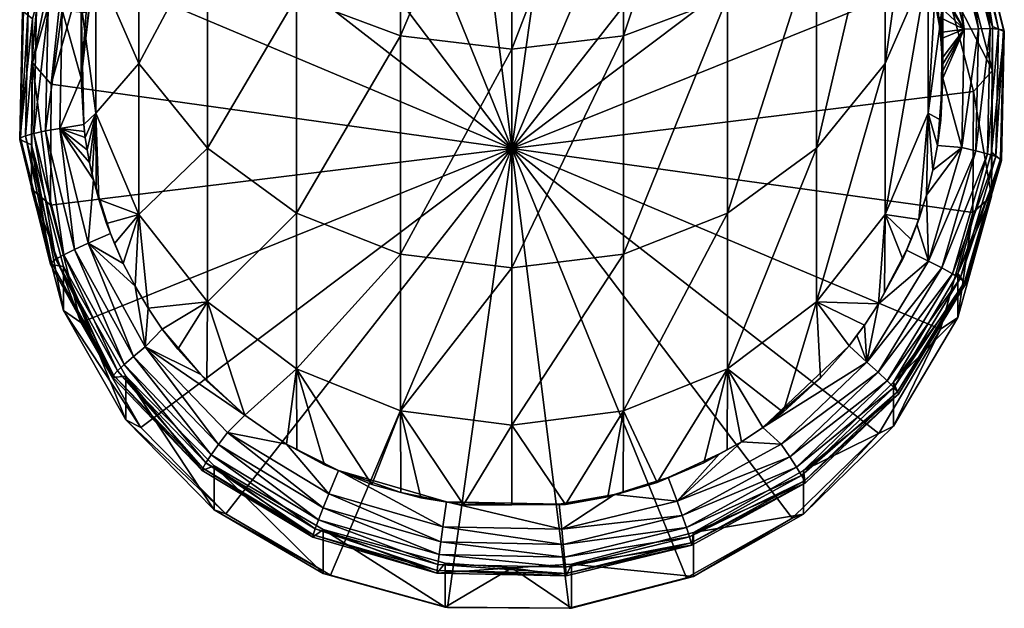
# Model space of a CAD drawing. Extents: x -0.027 to 0.027, y -0.188 to 0.073.
# Tile 1 of 256: x -0.011 to 0.011, y -0.188 to -0.175. Entities that reach past the tile are written whole.
import ezdxf

# ---------------------------------------------------------------- set-up
doc = ezdxf.new("R2010")
doc.units = 0
doc.layers.add('mesh', color=7, linetype='CONTINUOUS')

msp = doc.modelspace()

# ---------------------------------------------------------------- meshes
at = {"layer": 'mesh'}
mesh = msp.add_polyface(dxfattribs=at)
corners = [(0.01, -0.166171, 0.259748), (0.009659, -0.173309, 0.248651), (0.009659, -0.168525, 0.260824), (0.01, -0.170852, 0.247836), (0.009659, -0.163817, 0.258672), (0.009659, -0.168396, 0.247021), (0.009659, -0.176747, 0.236031), (0.01, -0.174216, 0.235488), (0.009659, -0.171686, 0.234944), (0.00866, -0.166106, 0.246262), (0.008968, -0.170386, 0.210959), (0.010414, -0.171907, 0.222851), (0.008968, -0.169366, 0.222629), (0.010414, -0.172928, 0.211181), (0.011151, -0.174736, 0.223099), (0.008619, -0.171087, 0.205969), (0.010009, -0.17353, 0.206182), (0.010499, -0.174802, 0.224913), (0.009629, -0.173239, 0.225076), (0.009842, -0.172134, 0.224679), (0.010153, -0.172036, 0.224407), (0.008784, -0.169553, 0.22419), (0.010406, -0.171967, 0.224073), (0.010831, -0.174788, 0.224648), (0.009003, -0.169421, 0.22385), (0.010589, -0.171929, 0.223691), (0.0111, -0.174787, 0.224319), (0.009161, -0.169339, 0.223464), (0.010693, -0.171924, 0.223279), (0.011295, -0.174799, 0.223942), (0.009251, -0.169309, 0.22305), (0.010714, -0.171953, 0.222855), (0.011406, -0.174823, 0.223532), (0.009269, -0.169332, 0.222626), (0.009323, -0.172336, 0.224997), (0.009427, -0.172615, 0.225021), (0.009508, -0.172853, 0.225042), (0.009583, -0.173092, 0.225063), (0.009659, -0.173361, 0.225087), (0.009211, -0.172061, 0.224973), (0.009714, -0.173573, 0.225105), (0.009061, -0.171712, 0.224942)]
mesh.append_faces([[corners[k] for k in face] for face in [(0, 1, 2, 2), (0, 3, 1, 1), (4, 5, 3, 3), (3, 6, 1, 1), (5, 7, 3, 3), (5, 8, 7, 7), (9, 8, 5, 5), (10, 11, 12, 12), (13, 11, 10, 10), (13, 14, 11, 11), (13, 15, 16, 16), (10, 15, 13, 13), (17, 18, 19, 19), (19, 20, 17, 17), (19, 21, 20, 20), (20, 22, 23, 23), (20, 24, 22, 22), (21, 24, 20, 20), (22, 25, 26, 26), (22, 27, 25, 25), (24, 27, 22, 22), (25, 28, 29, 29), (25, 30, 28, 28), (27, 30, 25, 25), (28, 31, 32, 32), (28, 33, 31, 31), (30, 33, 28, 28), (31, 11, 14, 14), (33, 11, 31, 31), (33, 12, 11, 11), (8, 34, 35, 35), (36, 8, 35, 35), (8, 37, 38, 38), (36, 37, 8, 8), (8, 39, 34, 34), (38, 40, 8, 8), (38, 18, 40, 40), (18, 37, 36, 36), (18, 38, 37, 37), (19, 34, 39, 39), (19, 35, 34, 34), (19, 36, 35, 35), (19, 18, 36, 36), (39, 41, 19, 19)]])
mesh = msp.add_polyface(dxfattribs=at)
corners = [(0.00866, -0.169328, 0.234437), (0.00779, -0.16969, 0.224765), (0.007945, -0.169888, 0.224783), (0.008964, -0.171524, 0.224926), (0.009659, -0.171686, 0.234944), (0.008687, -0.171003, 0.22488), (0.002588, -0.168526, 0.276025), (0, -0.175266, 0.263905), (0, -0.168818, 0.2762), (0.002588, -0.174956, 0.263763), (0.005, -0.167667, 0.275514), (0.005, -0.174047, 0.263348), (0.007071, -0.166302, 0.274701), (0.007071, -0.172602, 0.262687), (0.00866, -0.164523, 0.273641), (0.00866, -0.170718, 0.261826), (0, -0.180344, 0.250984), (0.002588, -0.180021, 0.250876), (0.005, -0.179072, 0.250562), (0.007071, -0.177564, 0.250062), (0.00866, -0.175598, 0.24941), (0.009659, -0.168525, 0.260824), (0.009659, -0.173309, 0.248651), (0.00866, -0.179105, 0.236538), (0.00866, -0.166106, 0.246262), (0, -0.177568, 0.206536), (0.008619, -0.171087, 0.205969), (0.006642, -0.169086, 0.205793), (0.010009, -0.17353, 0.206182), (0.010717, -0.176249, 0.20642), (0.004211, -0.167662, 0.205669), (0.001494, -0.166914, 0.205603), (0.008968, -0.170386, 0.210959), (0.00691, -0.168304, 0.210776), (0.008765, -0.171131, 0.224891), (0.009061, -0.171712, 0.224942), (0.007658, -0.169519, 0.22475), (0.007402, -0.169238, 0.224726), (0.007221, -0.169034, 0.224708), (0.009842, -0.172134, 0.224679), (0.008515, -0.169727, 0.224469), (0.008784, -0.169553, 0.22419), (0.008095, -0.170089, 0.2248), (0.008379, -0.1705, 0.224836), (0.009211, -0.172061, 0.224973)]
mesh.append_faces([[corners[k] for k in face] for face in [(0, 1, 2, 2), (0, 3, 4, 4), (0, 5, 3, 3), (6, 7, 8, 8), (6, 9, 7, 7), (10, 9, 6, 6), (10, 11, 9, 9), (12, 13, 11, 11), (14, 15, 13, 13), (9, 16, 7, 7), (11, 17, 9, 9), (13, 18, 11, 11), (15, 19, 13, 13), (15, 20, 19, 19), (21, 20, 15, 15), (21, 22, 20, 20), (22, 23, 20, 20), (24, 0, 4, 4), (25, 26, 27, 27), (25, 28, 26, 26), (29, 28, 25, 25), (25, 30, 31, 31), (27, 30, 25, 25), (32, 27, 26, 26), (33, 27, 32, 32), (3, 34, 35, 35), (5, 34, 3, 3), (36, 37, 38, 38), (36, 1, 37, 37), (39, 34, 40, 40), (39, 35, 34, 34), (36, 38, 40, 40), (40, 41, 39, 39), (42, 43, 0, 0), (0, 2, 42, 42), (4, 3, 44, 44), (43, 5, 0, 0), (3, 35, 44, 44), (5, 43, 34, 34), (42, 1, 36, 36), (42, 2, 1, 1), (40, 42, 36, 36), (40, 43, 42, 42), (40, 34, 43, 43)]])
mesh = msp.add_polyface(dxfattribs=at)
corners = [(-0.009659, -0.171686, 0.234944), (-0.009013, -0.171623, 0.224935), (-0.008741, -0.171098, 0.224889), (-0.00866, -0.169328, 0.234437), (-0.008657, -0.170959, 0.224876), (-0.008435, -0.170587, 0.224844), (-0.007071, -0.166302, 0.274701), (-0.007071, -0.172602, 0.262687), (-0.00866, -0.170718, 0.261826), (-0.005, -0.167667, 0.275514), (-0.005, -0.174047, 0.263348), (-0.002588, -0.168526, 0.276025), (-0.002588, -0.174956, 0.263763), (0, -0.168818, 0.2762), (0, -0.175266, 0.263905), (-0.00866, -0.175598, 0.24941), (-0.009659, -0.173309, 0.248651), (-0.007071, -0.177564, 0.250062), (-0.005, -0.179072, 0.250562), (-0.002588, -0.180021, 0.250876), (-0.009659, -0.168396, 0.247021), (-0.00866, -0.179105, 0.236538), (-0.009659, -0.176747, 0.236031), (0, -0.177568, 0.206536), (-0.006506, -0.168982, 0.205784), (-0.008515, -0.170952, 0.205957), (-0.004054, -0.167597, 0.205663), (-0.001325, -0.166892, 0.205602), (-0.009944, -0.173373, 0.206169), (-0.010695, -0.17608, 0.206405), (0.001494, -0.166914, 0.205603), (-0.006769, -0.168196, 0.210767), (-0.008859, -0.170246, 0.210946), (-0.008872, -0.17133, 0.224909), (-0.008551, -0.170761, 0.224859), (-0.009669, -0.171718, 0.224643), (-0.00824, -0.16937, 0.224437), (-0.009975, -0.171607, 0.22437), (-0.0085, -0.169184, 0.224158), (-0.010223, -0.171527, 0.224034), (-0.008712, -0.169044, 0.223817), (-0.008155, -0.170172, 0.224808), (-0.007857, -0.169774, 0.224773), (-0.009137, -0.171891, 0.224958), (-0.007376, -0.169199, 0.224722)]
mesh.append_faces([[corners[k] for k in face] for face in [(0, 1, 2, 2), (3, 4, 5, 5), (2, 4, 3, 3), (6, 7, 8, 8), (9, 10, 7, 7), (11, 10, 9, 9), (11, 12, 10, 10), (13, 12, 11, 11), (13, 14, 12, 12), (8, 15, 16, 16), (7, 15, 8, 8), (7, 17, 15, 15), (10, 17, 7, 7), (10, 18, 17, 17), (12, 18, 10, 10), (14, 19, 12, 12), (20, 0, 3, 3), (15, 21, 22, 22), (17, 21, 15, 15), (23, 24, 25, 25), (23, 26, 24, 24), (27, 26, 23, 23), (23, 28, 29, 29), (25, 28, 23, 23), (23, 30, 27, 27), (31, 25, 24, 24), (32, 25, 31, 31), (32, 28, 25, 25), (33, 2, 1, 1), (34, 2, 33, 33), (34, 4, 2, 2), (34, 5, 4, 4), (34, 35, 36, 36), (33, 35, 34, 34), (36, 37, 38, 38), (35, 37, 36, 36), (38, 39, 40, 40), (3, 5, 41, 41), (41, 42, 3, 3), (33, 1, 43, 43), (41, 5, 34, 34), (36, 42, 41, 41), (36, 44, 42, 42), (34, 36, 41, 41)]])
mesh = msp.add_polyface(dxfattribs=at)
corners = [(0.009659, -0.171686, 0.234944), (0.009926, -0.174732, 0.225206), (0.01, -0.174216, 0.235488), (0.009952, -0.176912, 0.225397), (0.009659, -0.176747, 0.236031), (0.01, -0.170852, 0.247836), (0.011151, -0.175757, 0.211428), (0.011151, -0.174736, 0.223099), (0.010414, -0.172928, 0.211181), (0.011128, -0.177657, 0.223354), (0.010009, -0.17353, 0.206182), (0.010717, -0.176249, 0.20642), (0.010499, -0.174802, 0.224913), (0.009899, -0.174514, 0.225187), (0.009847, -0.174192, 0.225159), (0.010831, -0.174788, 0.224648), (0.01044, -0.177548, 0.225153), (0.010153, -0.172036, 0.224407), (0.0111, -0.174787, 0.224319), (0.01077, -0.177621, 0.224896), (0.010406, -0.171967, 0.224073), (0.011295, -0.174799, 0.223942), (0.011038, -0.177691, 0.224573), (0.010589, -0.171929, 0.223691), (0.011406, -0.174823, 0.223532), (0.011231, -0.177753, 0.2242), (0.010693, -0.171924, 0.223279), (0.011428, -0.174857, 0.223109), (0.011342, -0.177806, 0.223793), (0.010714, -0.171953, 0.222855), (0.009998, -0.175766, 0.225297), (0.01, -0.175934, 0.225312), (0.009995, -0.175617, 0.225284), (0.009989, -0.175469, 0.225271), (0.009981, -0.175321, 0.225258), (0.009958, -0.175026, 0.225232), (0.009943, -0.174879, 0.225219), (0.009714, -0.173573, 0.225105), (0.009877, -0.177497, 0.225448), (0.009629, -0.173239, 0.225076)]
mesh.append_faces([[corners[k] for k in face] for face in [(0, 1, 2, 2), (2, 3, 4, 4), (5, 2, 4, 4), (6, 7, 8, 8), (6, 9, 7, 7), (6, 10, 11, 11), (8, 10, 6, 6), (12, 13, 14, 14), (12, 15, 16, 16), (12, 17, 15, 15), (15, 18, 19, 19), (15, 20, 18, 18), (18, 21, 22, 22), (18, 23, 21, 21), (21, 24, 25, 25), (21, 26, 24, 24), (24, 27, 28, 28), (24, 29, 27, 27), (27, 7, 9, 9), (29, 7, 27, 27), (30, 31, 2, 2), (2, 32, 30, 30), (33, 32, 2, 2), (2, 34, 33, 33), (2, 35, 34, 34), (36, 35, 2, 2), (2, 1, 36, 36), (0, 37, 1, 1), (2, 31, 3, 3), (38, 3, 31, 31), (33, 34, 35, 35), (1, 13, 36, 36), (37, 13, 1, 1), (37, 14, 13, 13), (12, 33, 35, 35), (12, 32, 33, 33), (12, 30, 32, 32), (31, 30, 12, 12), (16, 31, 12, 12), (16, 38, 31, 31), (12, 37, 39, 39), (14, 37, 12, 12), (12, 36, 13, 13), (35, 36, 12, 12)]])
mesh = msp.add_polyface(dxfattribs=at)
corners = [(-0.009737, -0.173672, 0.225114), (-0.009659, -0.171686, 0.234944), (-0.01, -0.174216, 0.235488), (-0.009656, -0.173362, 0.225087), (-0.009659, -0.173309, 0.248651), (-0.009659, -0.176747, 0.236031), (-0.00866, -0.175598, 0.24941), (-0.011151, -0.178503, 0.211669), (-0.011128, -0.17456, 0.223083), (-0.011151, -0.177482, 0.223339), (-0.011128, -0.175581, 0.211413), (-0.010346, -0.171744, 0.222837), (-0.010346, -0.172765, 0.211167), (-0.010695, -0.17608, 0.206405), (-0.009944, -0.173373, 0.206169), (-0.010717, -0.178888, 0.206651), (-0.009764, -0.173774, 0.225123), (-0.009884, -0.174415, 0.225179), (-0.01044, -0.174356, 0.224874), (-0.01077, -0.174328, 0.224608), (-0.009669, -0.171718, 0.224643), (-0.010831, -0.177161, 0.224856), (-0.010499, -0.177102, 0.225114), (-0.0111, -0.177219, 0.224532), (-0.011038, -0.174316, 0.224278), (-0.011295, -0.177273, 0.224158), (-0.011231, -0.174319, 0.2239), (-0.011406, -0.177321, 0.223751), (-0.011342, -0.174338, 0.22349), (-0.011428, -0.177361, 0.223328), (-0.011364, -0.174371, 0.223067), (-0.01, -0.175934, 0.225312), (-0.009942, -0.177015, 0.225406), (-0.009905, -0.177311, 0.225432), (-0.00986, -0.177604, 0.225458), (-0.009921, -0.177176, 0.22542), (-0.009611, -0.173188, 0.225071)]
mesh.append_faces([[corners[k] for k in face] for face in [(0, 1, 2, 2), (3, 1, 0, 0), (4, 5, 2, 2), (6, 5, 4, 4), (7, 8, 9, 9), (10, 8, 7, 7), (10, 11, 8, 8), (12, 11, 10, 10), (12, 13, 14, 14), (10, 13, 12, 12), (10, 15, 13, 13), (7, 15, 10, 10), (16, 17, 18, 18), (18, 19, 20, 20), (18, 21, 19, 19), (22, 21, 18, 18), (19, 23, 24, 24), (21, 23, 19, 19), (24, 25, 26, 26), (23, 25, 24, 24), (26, 27, 28, 28), (25, 27, 26, 26), (28, 29, 30, 30), (27, 29, 28, 28), (30, 8, 11, 11), (29, 8, 30, 30), (29, 9, 8, 8), (0, 2, 31, 31), (2, 32, 31, 31), (5, 32, 2, 2), (5, 33, 32, 32), (34, 33, 5, 5), (33, 35, 32, 32), (16, 31, 17, 17), (16, 0, 31, 31), (36, 0, 16, 16), (36, 3, 0, 0), (36, 16, 18, 18), (20, 36, 18, 18), (18, 31, 22, 22), (18, 17, 31, 31), (22, 35, 33, 33), (22, 32, 35, 35), (31, 32, 22, 22)]])
mesh = msp.add_polyface(dxfattribs=at)
corners = [(0.00866, -0.179105, 0.236538), (0.009268, -0.179685, 0.22564), (0.009069, -0.180141, 0.22568), (0.009445, -0.179217, 0.225599), (0.009659, -0.176747, 0.236031), (0.008649, -0.180919, 0.225748), (0.007071, -0.181129, 0.236973), (0.006292, -0.183689, 0.22599), (0.005, -0.182683, 0.237307), (0.002588, -0.174956, 0.263763), (0.002588, -0.180021, 0.250876), (0, -0.180344, 0.250984), (0.005, -0.174047, 0.263348), (0.005, -0.179072, 0.250562), (0.007071, -0.172602, 0.262687), (0.007071, -0.177564, 0.250062), (0, -0.183993, 0.237589), (0.002588, -0.18366, 0.237517), (0.00866, -0.175598, 0.24941), (0.009659, -0.173309, 0.248651), (0.009155, -0.179934, 0.225662), (0.009398, -0.179329, 0.225609), (0.001325, -0.188245, 0.20747), (0.004054, -0.18754, 0.207408), (0, -0.177568, 0.206536), (0.010695, -0.179057, 0.206666), (0.010717, -0.176249, 0.20642), (0.009944, -0.181764, 0.206903), (0.008515, -0.184185, 0.207114), (0.00824, -0.182534, 0.225589), (0.009975, -0.180342, 0.225134), (0.0085, -0.182765, 0.225346), (0.009669, -0.180185, 0.225384), (0.010223, -0.180479, 0.224817), (0.008712, -0.182963, 0.225035), (0.010402, -0.180591, 0.224449), (0.008865, -0.183118, 0.22467), (0.010505, -0.180671, 0.224044), (0.008952, -0.183223, 0.224267), (0.010525, -0.180717, 0.223622), (0.008859, -0.182993, 0.223821), (0.00897, -0.183274, 0.223846), (0.008183, -0.181672, 0.225814), (0.007825, -0.182148, 0.225855), (0.008509, -0.181178, 0.22577), (0.007164, -0.182896, 0.225921), (0.008002, -0.1819, 0.225834), (0.00582, -0.184047, 0.226021)]
mesh.append_faces([[corners[k] for k in face] for face in [(0, 1, 2, 2), (0, 3, 1, 1), (4, 3, 0, 0), (2, 5, 0, 0), (6, 7, 8, 8), (9, 10, 11, 11), (12, 13, 10, 10), (14, 15, 13, 13), (10, 16, 11, 11), (13, 17, 10, 10), (13, 8, 17, 17), (15, 8, 13, 13), (15, 6, 8, 8), (18, 6, 15, 15), (18, 0, 6, 6), (19, 4, 0, 0), (20, 1, 21, 21), (20, 2, 1, 1), (5, 2, 20, 20), (22, 23, 24, 24), (24, 25, 26, 26), (24, 27, 25, 25), (28, 27, 24, 24), (29, 30, 31, 31), (32, 30, 29, 29), (31, 33, 34, 34), (30, 33, 31, 31), (34, 35, 36, 36), (36, 37, 38, 38), (39, 40, 41, 41), (6, 42, 43, 43), (6, 44, 42, 42), (0, 44, 6, 6), (0, 5, 44, 44), (43, 45, 6, 6), (44, 5, 20, 20), (46, 43, 42, 42), (47, 45, 43, 43), (29, 43, 46, 46), (29, 47, 43, 43), (32, 44, 20, 20), (29, 44, 32, 32), (29, 42, 44, 44), (46, 42, 29, 29)]])
mesh = msp.add_polyface(dxfattribs=at)
corners = [(0.009398, -0.179329, 0.225609), (0.009268, -0.179685, 0.22564), (0.009445, -0.179217, 0.225599), (0.011128, -0.178679, 0.211684), (0.011128, -0.177657, 0.223354), (0.011151, -0.175757, 0.211428), (0.010346, -0.180474, 0.223601), (0.010346, -0.181495, 0.21193), (0.008859, -0.182993, 0.223821), (0.008859, -0.184014, 0.212151), (0.009944, -0.181764, 0.206903), (0.010695, -0.179057, 0.206666), (0.010717, -0.176249, 0.20642), (0.009669, -0.180185, 0.225384), (0.009155, -0.179934, 0.225662), (0.01077, -0.177621, 0.224896), (0.009975, -0.180342, 0.225134), (0.01044, -0.177548, 0.225153), (0.010831, -0.174788, 0.224648), (0.011038, -0.177691, 0.224573), (0.010223, -0.180479, 0.224817), (0.0111, -0.174787, 0.224319), (0.010402, -0.180591, 0.224449), (0.008712, -0.182963, 0.225035), (0.011231, -0.177753, 0.2242), (0.011295, -0.174799, 0.223942), (0.010505, -0.180671, 0.224044), (0.008865, -0.183118, 0.22467), (0.011342, -0.177806, 0.223793), (0.011406, -0.174823, 0.223532), (0.008952, -0.183223, 0.224267), (0.010525, -0.180717, 0.223622), (0.00897, -0.183274, 0.223846), (0.011364, -0.177846, 0.223371), (0.011428, -0.174857, 0.223109), (0.009659, -0.176747, 0.236031), (0.009877, -0.177497, 0.225448), (0.009768, -0.178076, 0.225499), (0.009952, -0.176912, 0.225397), (0.009624, -0.17865, 0.225549)]
mesh.append_faces([[corners[k] for k in face] for face in [(0, 1, 2, 2), (3, 4, 5, 5), (3, 6, 4, 4), (7, 6, 3, 3), (7, 8, 6, 6), (9, 8, 7, 7), (7, 10, 9, 9), (7, 11, 10, 10), (3, 11, 7, 7), (3, 12, 11, 11), (5, 12, 3, 3), (13, 14, 0, 0), (13, 15, 16, 16), (17, 15, 13, 13), (17, 18, 15, 15), (16, 19, 20, 20), (15, 19, 16, 16), (15, 21, 19, 19), (20, 22, 23, 23), (20, 24, 22, 22), (19, 24, 20, 20), (19, 25, 24, 24), (22, 26, 27, 27), (22, 28, 26, 26), (24, 28, 22, 22), (24, 29, 28, 28), (30, 31, 32, 32), (26, 31, 30, 30), (26, 33, 31, 31), (28, 33, 26, 26), (28, 34, 33, 33), (31, 6, 8, 8), (33, 6, 31, 31), (33, 4, 6, 6), (34, 4, 33, 33), (35, 36, 37, 37), (35, 38, 36, 36), (35, 39, 2, 2), (37, 39, 35, 35), (0, 2, 39, 39), (39, 13, 0, 0), (39, 17, 13, 13), (37, 17, 39, 39), (37, 36, 17, 17)]])
mesh = msp.add_polyface(dxfattribs=at)
corners = [(-0.001126, -0.185846, 0.226179), (0, -0.183993, 0.237589), (0, -0.18584, 0.226178), (-0.002588, -0.18366, 0.237517), (-0.002115, -0.185684, 0.226165), (-0.005, -0.182683, 0.237307), (-0.004351, -0.184916, 0.226098), (-0.004995, -0.184565, 0.226067), (-0.003253, -0.185367, 0.226137), (-0.002584, -0.185554, 0.226153), (-0.002588, -0.174956, 0.263763), (-0.002588, -0.180021, 0.250876), (-0.005, -0.179072, 0.250562), (0, -0.175266, 0.263905), (0, -0.180344, 0.250984), (-0.007071, -0.181129, 0.236973), (-0.007071, -0.177564, 0.250062), (-0.004024, -0.185046, 0.226109), (-0.001517, -0.185772, 0.226172), (0, -0.177568, 0.206536), (-0.008619, -0.18405, 0.207103), (-0.006642, -0.186051, 0.207278), (-0.010009, -0.181607, 0.206889), (-0.010717, -0.178888, 0.206651), (-0.004211, -0.187474, 0.207402), (-0.001494, -0.188223, 0.207468), (-0.001602, -0.186352, 0.225923), (-0.006607, -0.18416, 0.225731), (-0.004384, -0.185912, 0.225621), (-0.006816, -0.184443, 0.225493), (-0.00425, -0.185584, 0.225856), (-0.004493, -0.186188, 0.225317), (-0.006986, -0.184682, 0.225185), (-0.004572, -0.186399, 0.224957), (-0.007109, -0.184867, 0.224823), (-0.004617, -0.186537, 0.224557), (-0.007178, -0.18499, 0.224422), (-0.004626, -0.186594, 0.224136), (-0.007193, -0.185044, 0.224001), (-0.00691, -0.184935, 0.223991), (-0.0062, -0.183762, 0.225997), (-0.005232, -0.184437, 0.226056), (-0.007221, -0.182818, 0.225914), (-0.007087, -0.182974, 0.225928)]
mesh.append_faces([[corners[k] for k in face] for face in [(0, 1, 2, 2), (0, 3, 1, 1), (4, 3, 0, 0), (5, 6, 7, 7), (5, 8, 6, 6), (3, 8, 5, 5), (3, 9, 8, 8), (4, 9, 3, 3), (10, 11, 12, 12), (13, 14, 11, 11), (12, 15, 16, 16), (12, 5, 15, 15), (11, 5, 12, 12), (11, 3, 5, 5), (14, 3, 11, 11), (14, 1, 3, 3), (9, 17, 8, 8), (9, 18, 17, 17), (4, 18, 9, 9), (17, 6, 8, 8), (17, 7, 6, 6), (19, 20, 21, 21), (19, 22, 20, 20), (23, 22, 19, 19), (19, 24, 25, 25), (21, 24, 19, 19), (18, 26, 17, 17), (27, 28, 29, 29), (30, 28, 27, 27), (29, 31, 32, 32), (28, 31, 29, 29), (32, 33, 34, 34), (31, 33, 32, 32), (34, 35, 36, 36), (36, 37, 38, 38), (37, 39, 38, 38), (5, 40, 15, 15), (5, 41, 40, 40), (7, 41, 5, 5), (42, 43, 40, 40), (41, 7, 17, 17), (41, 27, 40, 40), (41, 30, 27, 27), (17, 30, 41, 41)]])
mesh = msp.add_polyface(dxfattribs=at)
corners = [(-0.00866, -0.179105, 0.236538), (-0.009594, -0.178754, 0.225558), (-0.009659, -0.176747, 0.236031), (-0.00941, -0.179314, 0.225607), (-0.009229, -0.179779, 0.225648), (-0.009655, -0.17852, 0.225538), (-0.009744, -0.178183, 0.225508), (-0.007071, -0.177564, 0.250062), (-0.007071, -0.181129, 0.236973), (-0.009319, -0.17954, 0.225627), (-0.009712, -0.178298, 0.225518), (-0.010414, -0.181331, 0.211916), (-0.011151, -0.177482, 0.223339), (-0.010414, -0.18031, 0.223586), (-0.011151, -0.178503, 0.211669), (0, -0.177568, 0.206536), (-0.010695, -0.17608, 0.206405), (-0.010717, -0.178888, 0.206651), (-0.010009, -0.181607, 0.206889), (-0.009842, -0.179769, 0.225347), (-0.010499, -0.177102, 0.225114), (-0.010153, -0.179913, 0.225096), (-0.010831, -0.177161, 0.224856), (-0.008784, -0.182397, 0.225314), (-0.010406, -0.18004, 0.224779), (-0.0111, -0.177219, 0.224532), (-0.010589, -0.180143, 0.224409), (-0.011295, -0.177273, 0.224158), (-0.010693, -0.180219, 0.224005), (-0.011406, -0.177321, 0.223751), (-0.010714, -0.180264, 0.223583), (-0.011428, -0.177361, 0.223328), (-0.008449, -0.181274, 0.225779), (-0.009024, -0.180237, 0.225688), (-0.008751, -0.180766, 0.225734), (-0.009806, -0.177895, 0.225483), (-0.00986, -0.177604, 0.225458), (-0.009905, -0.177311, 0.225432)]
mesh.append_faces([[corners[k] for k in face] for face in [(0, 1, 2, 2), (0, 3, 1, 1), (4, 3, 0, 0), (2, 5, 6, 6), (1, 5, 2, 2), (7, 8, 0, 0), (4, 9, 3, 3), (9, 1, 3, 3), (9, 5, 1, 1), (10, 5, 9, 9), (10, 6, 5, 5), (11, 12, 13, 13), (14, 12, 11, 11), (15, 16, 17, 17), (14, 18, 17, 17), (11, 18, 14, 14), (10, 9, 19, 19), (20, 10, 19, 19), (20, 21, 22, 22), (19, 21, 20, 20), (19, 23, 21, 21), (22, 24, 25, 25), (21, 24, 22, 22), (25, 26, 27, 27), (24, 26, 25, 25), (27, 28, 29, 29), (26, 28, 27, 27), (29, 30, 31, 31), (28, 30, 29, 29), (30, 12, 31, 31), (30, 13, 12, 12), (8, 32, 0, 0), (0, 33, 4, 4), (0, 34, 33, 33), (32, 34, 0, 0), (2, 35, 36, 36), (2, 6, 35, 35), (4, 33, 9, 9), (35, 6, 10, 10), (20, 37, 36, 36), (35, 20, 36, 36), (20, 35, 10, 10), (19, 33, 34, 34), (9, 33, 19, 19)]])
mesh = msp.add_polyface(dxfattribs=at)
corners = [(0.002588, -0.18366, 0.237517), (0.002584, -0.185555, 0.226153), (0.002225, -0.18566, 0.226162), (0.003366, -0.185328, 0.226134), (0.005, -0.182683, 0.237307), (0.004453, -0.184867, 0.226093), (0.001239, -0.185833, 0.226178), (0, -0.183993, 0.237589), (0, -0.18584, 0.226178), (0.002588, -0.180021, 0.250876), (0.002381, -0.185601, 0.226157), (0.003628, -0.185209, 0.226123), (0.001093, -0.185828, 0.226177), (0.004814, -0.184658, 0.226075), (0.004217, -0.187504, 0.212456), (0.001378, -0.187217, 0.224191), (0.004217, -0.186483, 0.224127), (0.001378, -0.188238, 0.21252), (0, -0.187302, 0.224198), (-0.001555, -0.188215, 0.212518), (0, -0.177568, 0.206536), (-0.001494, -0.188223, 0.207468), (0.001325, -0.188245, 0.20747), (0.004054, -0.18754, 0.207408), (0.006506, -0.186155, 0.207287), (0.001154, -0.18641, 0.225928), (0.003832, -0.185756, 0.225871), (0.003953, -0.186089, 0.225637), (0.001191, -0.186764, 0.225696), (0.006447, -0.184726, 0.225517), (0.004052, -0.18637, 0.225333), (0.00122, -0.187061, 0.225393), (0.006607, -0.184972, 0.22521), (0.004123, -0.186584, 0.224973), (0.001242, -0.187288, 0.225034), (0.004163, -0.186724, 0.224574), (0.001254, -0.187434, 0.224636), (0.004172, -0.186782, 0.224153), (0.001257, -0.187494, 0.224215)]
mesh.append_faces([[corners[k] for k in face] for face in [(0, 1, 2, 2), (0, 3, 1, 1), (4, 3, 0, 0), (4, 5, 3, 3), (6, 0, 2, 2), (6, 7, 0, 0), (8, 7, 6, 6), (9, 0, 7, 7), (10, 1, 11, 11), (10, 2, 1, 1), (12, 2, 10, 10), (12, 6, 2, 2), (8, 6, 12, 12), (11, 5, 13, 13), (11, 3, 5, 5), (1, 3, 11, 11), (14, 15, 16, 16), (17, 15, 14, 14), (17, 18, 15, 15), (19, 18, 17, 17), (20, 21, 22, 22), (20, 23, 24, 24), (17, 23, 22, 22), (14, 23, 17, 17), (10, 25, 12, 12), (10, 26, 25, 25), (11, 26, 10, 10), (11, 13, 26, 26), (25, 27, 28, 28), (26, 27, 25, 25), (26, 29, 27, 27), (28, 30, 31, 31), (27, 30, 28, 28), (27, 32, 30, 30), (31, 33, 34, 34), (30, 33, 31, 31), (34, 35, 36, 36), (33, 35, 34, 34), (36, 37, 38, 38), (35, 37, 36, 36), (38, 15, 18, 18), (37, 15, 38, 38), (37, 16, 15, 15)]])
mesh = msp.add_polyface(dxfattribs=at)
corners = [(0.007071, -0.181129, 0.236973), (0.007164, -0.182896, 0.225921), (0.006292, -0.183689, 0.22599), (0.004994, -0.184564, 0.226067), (0.004453, -0.184867, 0.226093), (0.005, -0.182683, 0.237307), (0.004814, -0.184658, 0.226075), (0.008859, -0.184014, 0.212151), (0.006769, -0.185042, 0.224001), (0.008859, -0.182993, 0.223821), (0.006769, -0.186063, 0.21233), (0.004217, -0.186483, 0.224127), (0.004217, -0.187504, 0.212456), (0, -0.177568, 0.206536), (0.006506, -0.186155, 0.207287), (0.008515, -0.184185, 0.207114), (0.004054, -0.18754, 0.207408), (0.009944, -0.181764, 0.206903), (0.006249, -0.184434, 0.225756), (0.006447, -0.184726, 0.225517), (0.003832, -0.185756, 0.225871), (0.0085, -0.182765, 0.225346), (0.00824, -0.182534, 0.225589), (0.006607, -0.184972, 0.22521), (0.003953, -0.186089, 0.225637), (0.008712, -0.182963, 0.225035), (0.006723, -0.185162, 0.224848), (0.004052, -0.18637, 0.225333), (0.008865, -0.183118, 0.22467), (0.004123, -0.186584, 0.224973), (0.006789, -0.185287, 0.224448), (0.008952, -0.183223, 0.224267), (0.004163, -0.186724, 0.224574), (0.006802, -0.185342, 0.224027), (0.00897, -0.183274, 0.223846), (0.004172, -0.186782, 0.224153), (0.005325, -0.184379, 0.22605), (0.00582, -0.184047, 0.226021)]
mesh.append_faces([[corners[k] for k in face] for face in [(0, 1, 2, 2), (3, 4, 5, 5), (6, 4, 3, 3), (7, 8, 9, 9), (10, 8, 7, 7), (10, 11, 8, 8), (12, 11, 10, 10), (13, 14, 15, 15), (12, 14, 16, 16), (10, 14, 12, 12), (10, 15, 14, 14), (7, 15, 10, 10), (7, 17, 15, 15), (18, 19, 20, 20), (18, 21, 19, 19), (22, 21, 18, 18), (19, 23, 24, 24), (19, 25, 23, 23), (21, 25, 19, 19), (23, 26, 27, 27), (23, 28, 26, 26), (25, 28, 23, 23), (27, 26, 29, 29), (26, 30, 29, 29), (26, 31, 30, 30), (28, 31, 26, 26), (29, 30, 32, 32), (30, 33, 32, 32), (30, 34, 33, 33), (31, 34, 30, 30), (32, 33, 35, 35), (33, 11, 35, 35), (33, 8, 11, 11), (34, 8, 33, 33), (34, 9, 8, 8), (36, 3, 5, 5), (5, 37, 36, 36), (5, 2, 37, 37), (6, 3, 36, 36), (37, 2, 1, 1), (18, 37, 22, 22), (18, 36, 37, 37), (20, 36, 18, 18), (20, 6, 36, 36)]])
mesh = msp.add_polyface(dxfattribs=at)
corners = [(-0.00691, -0.185956, 0.212321), (-0.008968, -0.182852, 0.223809), (-0.00691, -0.184935, 0.223991), (-0.008968, -0.183873, 0.212139), (-0.010414, -0.18031, 0.223586), (-0.010414, -0.181331, 0.211916), (-0.008619, -0.18405, 0.207103), (-0.010009, -0.181607, 0.206889), (-0.006642, -0.186051, 0.207278), (-0.008515, -0.182177, 0.225558), (-0.008784, -0.182397, 0.225314), (-0.009842, -0.179769, 0.225347), (-0.006816, -0.184443, 0.225493), (-0.006607, -0.18416, 0.225731), (-0.010153, -0.179913, 0.225096), (-0.009003, -0.182585, 0.225002), (-0.010406, -0.18004, 0.224779), (-0.006986, -0.184682, 0.225185), (-0.009161, -0.182733, 0.224636), (-0.010589, -0.180143, 0.224409), (-0.007109, -0.184867, 0.224823), (-0.009251, -0.182835, 0.224233), (-0.010693, -0.180219, 0.224005), (-0.007178, -0.18499, 0.224422), (-0.009269, -0.182885, 0.223812), (-0.010714, -0.180264, 0.223583), (-0.007193, -0.185044, 0.224001), (-0.007071, -0.181129, 0.236973), (-0.008118, -0.181762, 0.225822), (-0.008449, -0.181274, 0.225779), (-0.007759, -0.18223, 0.225863), (-0.007087, -0.182974, 0.225928), (-0.0062, -0.183762, 0.225997), (-0.007221, -0.182818, 0.225914), (-0.008751, -0.180766, 0.225734)]
mesh.append_faces([[corners[k] for k in face] for face in [(0, 1, 2, 2), (3, 1, 0, 0), (3, 4, 1, 1), (5, 4, 3, 3), (5, 6, 7, 7), (3, 6, 5, 5), (3, 8, 6, 6), (0, 8, 3, 3), (9, 10, 11, 11), (9, 12, 10, 10), (13, 12, 9, 9), (14, 15, 16, 16), (10, 15, 14, 14), (10, 17, 15, 15), (12, 17, 10, 10), (16, 18, 19, 19), (15, 18, 16, 16), (15, 20, 18, 18), (17, 20, 15, 15), (19, 21, 22, 22), (18, 21, 19, 19), (18, 23, 21, 21), (20, 23, 18, 18), (22, 24, 25, 25), (21, 24, 22, 22), (21, 26, 24, 24), (23, 26, 21, 21), (24, 4, 25, 25), (24, 1, 4, 4), (26, 1, 24, 24), (26, 2, 1, 1), (27, 28, 29, 29), (30, 28, 27, 27), (27, 31, 30, 30), (32, 31, 27, 27), (33, 30, 31, 31), (28, 30, 33, 33), (9, 28, 33, 33), (9, 29, 28, 28), (9, 34, 29, 29), (11, 34, 9, 9), (32, 9, 33, 33), (32, 13, 9, 9)]])
mesh = msp.add_polyface(dxfattribs=at)
corners = [(0, -0.18584, 0.226178), (-0.001517, -0.185772, 0.226172), (-0.001126, -0.185846, 0.226179), (0.001093, -0.185828, 0.226177), (-0.002115, -0.185684, 0.226165), (-0.001555, -0.188215, 0.212518), (-0.001555, -0.187194, 0.224189), (0, -0.187302, 0.224198), (-0.004382, -0.186415, 0.224121), (-0.004382, -0.187436, 0.21245), (-0.00691, -0.184935, 0.223991), (-0.00691, -0.185956, 0.212321), (-0.004211, -0.187474, 0.207402), (-0.006642, -0.186051, 0.207278), (-0.001494, -0.188223, 0.207468), (0.001325, -0.188245, 0.20747), (0.001378, -0.188238, 0.21252), (-0.004024, -0.185046, 0.226109), (-0.001602, -0.186352, 0.225923), (-0.00425, -0.185584, 0.225856), (0.001154, -0.18641, 0.225928), (-0.001653, -0.186704, 0.22569), (-0.004384, -0.185912, 0.225621), (0.001191, -0.186764, 0.225696), (-0.001694, -0.186999, 0.225388), (-0.004493, -0.186188, 0.225317), (0.00122, -0.187061, 0.225393), (-0.001724, -0.187225, 0.225029), (-0.004572, -0.186399, 0.224957), (0.001242, -0.187288, 0.225034), (-0.004617, -0.186537, 0.224557), (-0.007109, -0.184867, 0.224823), (-0.001741, -0.18737, 0.22463), (0.001254, -0.187434, 0.224636), (-0.004626, -0.186594, 0.224136), (-0.007178, -0.18499, 0.224422), (-0.001744, -0.18743, 0.224209), (0.001257, -0.187494, 0.224215)]
mesh.append_faces([[corners[k] for k in face] for face in [(0, 1, 2, 2), (0, 3, 1, 1), (4, 2, 1, 1), (5, 6, 7, 7), (5, 8, 6, 6), (9, 8, 5, 5), (9, 10, 8, 8), (11, 10, 9, 9), (11, 12, 13, 13), (9, 12, 11, 11), (9, 14, 12, 12), (5, 14, 9, 9), (5, 15, 14, 14), (16, 15, 5, 5), (17, 18, 19, 19), (1, 20, 18, 18), (3, 20, 1, 1), (19, 21, 22, 22), (18, 21, 19, 19), (18, 23, 21, 21), (20, 23, 18, 18), (22, 24, 25, 25), (21, 24, 22, 22), (21, 26, 24, 24), (23, 26, 21, 21), (25, 27, 28, 28), (24, 27, 25, 25), (24, 29, 27, 27), (26, 29, 24, 24), (28, 30, 31, 31), (28, 32, 30, 30), (27, 32, 28, 28), (27, 33, 32, 32), (29, 33, 27, 27), (30, 34, 35, 35), (30, 36, 34, 34), (32, 36, 30, 30), (32, 37, 36, 36), (33, 37, 32, 32), (36, 6, 8, 8), (36, 7, 6, 6), (37, 7, 36, 36), (34, 8, 10, 10), (36, 8, 34, 34)]])

doc.saveas('drawing.dxf')
